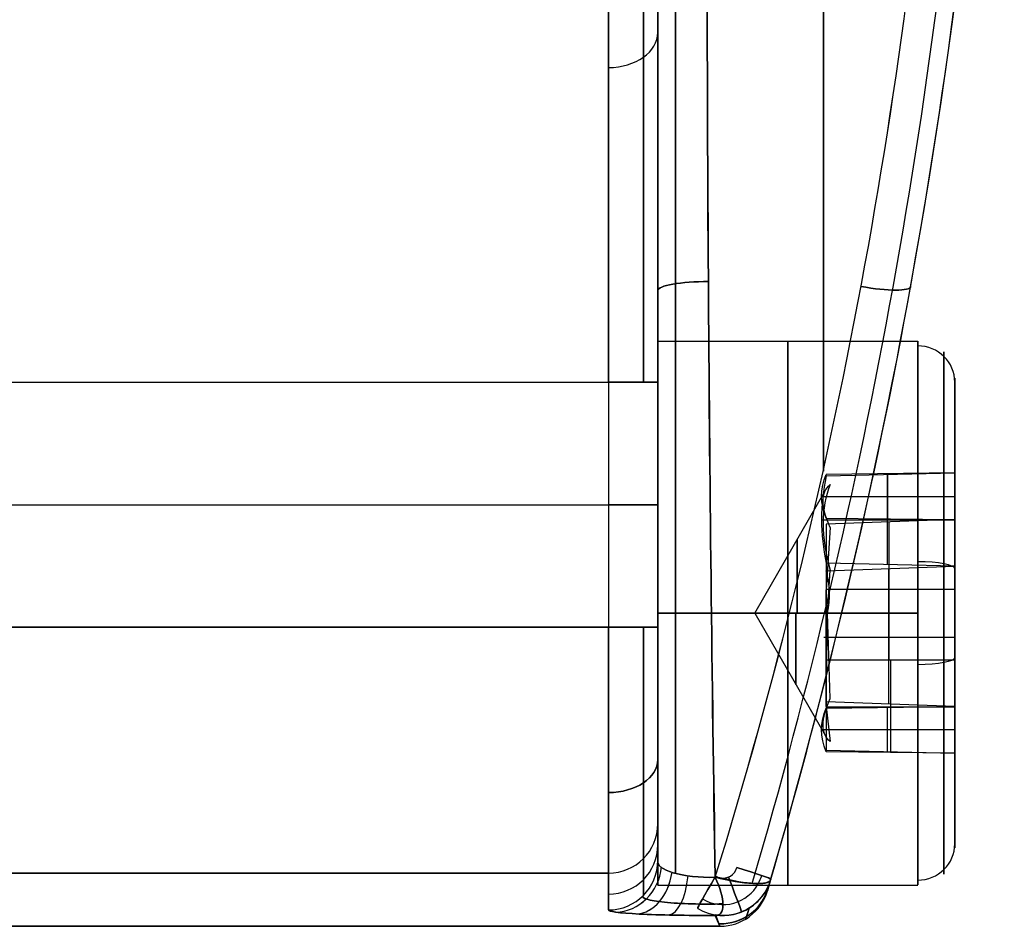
# Model space of a CAD drawing. Extents: x -32 to 144, y -30 to 75.
# Tile 36 of 47: x 134 to 144, y -30 to -21. Entities that reach past the tile are written whole.
import ezdxf

# ---------------------------------------------------------------- set-up
doc = ezdxf.new("R2010")
doc.units = 0
doc.layers.add('DEFAULT', color=7, linetype='CONTINUOUS')

msp = doc.modelspace()

# ---------------------------------------------------------------- linework, layer by layer
at = {"layer": 'DEFAULT'}
for p, q in [((140.6, -21.4176, -14.7349), (140.6, -21.4176, -20.5634)), ((140.6, -21.4176, 20.5633), (140.6, -21.4176, 14.7349)), ((140.6, -24.0828, 16.5), (143.225, -24.0828, 16.5)), ((140.6, -25.3325, 16.5), (140.6, -24.0828, 16.5)), ((143.6, -25.5098, 16.5), (143.6, -24.4578, 16.5)), ((109.1, -24.5, 20), (140.1, -24.5, 20)), ((113.1, -24.5, -20), (140.1, -24.5, -20)), ((140.1, -24.5, -20), (140.1, -26.9753, -20)), ((140.1, -24.5, 20), (140.1, -26.9753, 20)), ((140.6, -26.9753, -19.5), (140.6, -24.5, -19.5)), ((140.6, -24.5, 19.5), (140.6, -26.9753, 19.5)), ((143.6, -25.4153, 16.7722), (142.3, -25.4312, 16.7265)), ((142.3, -25.447, 16.8088), (143.6, -25.4153, 16.7722)), ((142.9193, -25.4236, 16.7483), (142.9193, -25.88, 15.4325)), ((142.9193, -26.3433, 17.8445), (142.9193, -25.4319, 16.7914)), ((143.6, -25.8883, 15.4085), (143.6, -25.4153, 16.7722)), ((143.6, -25.4153, 16.7722), (143.6, -26.3598, 17.8637)), ((141.5783, -26.8328, 16.5), (142.2911, -25.5983, 16.5)), ((142.2546, -25.6552, 16.0806), (143.6, -25.6552, 16.0806)), ((109.1, -25.7377, 20), (140.1, -25.7377, 20)), ((113.1, -25.7377, -20), (140.1, -25.7377, -20)), ((142.2536, -25.8899, 17.3206), (143.6, -25.8899, 17.3206)), ((142.3, -25.8725, 15.4542), (143.6, -25.8883, 15.4085)), ((143.6, -25.8883, 15.4085), (142.3, -25.9358, 15.3994)), ((142.3, -25.9358, 15.3994), (142.3, -26.5971, 15.2724)), ((142.9348, -25.9126, 15.4039), (142.9348, -27.3058, 15.1363)), ((143.6, -27.3058, 15.1363), (143.6, -25.8883, 15.4085)), ((142.3419, -25.9674, 15.4999), (142.3, -26.5971, 15.2724)), ((143.6, -26.3598, 17.8637), (142.3, -26.3282, 17.8271)), ((142.3, -26.4073, 17.8546), (143.6, -26.3598, 17.8637)), ((143.6, -26.3598, 17.8637), (143.6, -27.7773, 17.5915)), ((142.3132, -26.8328, 17.7728), (142.3419, -26.3994, 17.7495)), ((142.9317, -27.7529, 17.5961), (142.9317, -26.3842, 17.859)), ((142.2991, -26.5903, 15.2737), (143.6, -26.5903, 15.2737)), ((142.3, -26.5971, 15.2724), (142.3, -27.3058, 15.1363)), ((140.6, -26.8328, 19.25), (143.225, -26.8328, 19.25)), ((143.225, -26.8328, 13.75), (140.6, -26.8328, 13.75)), ((140.6, -26.8328, 13.75), (140.6, -26.8328, 14.9998)), ((140.6, -26.8328, 18.0002), (140.6, -26.8328, 19.25)), ((141.5783, -26.8328, 16.5), (142.3, -26.8328, 15.25)), ((142.3132, -26.8328, 17.7728), (141.5783, -26.8328, 16.5)), ((141.5783, -26.8328, 16.5), (142.2911, -28.0673, 16.5)), ((142.3, -27.7298, 17.6006), (142.3132, -26.8328, 17.7728)), ((142.3419, -27.6982, 17.5001), (142.3132, -26.8328, 17.7728)), ((143.6, -26.8328, 14.125), (143.6, -26.8328, 15.2272)), ((143.6, -26.8328, 17.7728), (143.6, -26.8328, 18.875)), ((140.1, -26.9753, 20), (109.1, -26.9753, 20)), ((113.1, -26.9753, -20), (140.1, -26.9753, -20)), ((142.2753, -27.0753, 17.7263), (143.6, -27.0753, 17.7263)), ((142.3, -27.1876, 15.159), (142.3, -27.1876, 15.3014)), ((142.3, -27.3058, 15.1363), (143.6, -27.3058, 15.1363)), ((142.3, -27.3058, 15.1363), (142.3, -27.778, 15.6821)), ((142.95, -27.3058, 15.1363), (142.95, -28.2345, 16.2095)), ((143.6, -28.2503, 16.2278), (143.6, -27.3058, 15.1363)), ((142.3, -27.5419, 15.4092), (142.3, -27.4432, 15.4092)), ((143.6, -27.7773, 17.5915), (142.3, -27.7298, 17.6006)), ((142.3, -27.7931, 17.5458), (143.6, -27.7773, 17.5915)), ((142.3, -27.778, 15.6821), (142.3419, -28.1316, 16.2506)), ((142.3, -27.778, 15.6821), (142.3, -28.2187, 16.1912)), ((142.3, -27.7826, 15.6873), (143.6, -27.7826, 15.6873)), ((142.9193, -28.242, 16.2517), (142.9193, -27.7856, 17.5675)), ((143.6, -27.7773, 17.5915), (143.6, -28.2503, 16.2278)), ((142.2546, -28.0104, 16.9194), (143.6, -28.0104, 16.9194)), ((142.3, -28.2187, 16.1912), (143.6, -28.2503, 16.2278)), ((143.6, -28.2503, 16.2278), (142.3, -28.2344, 16.2735)), ((143.6, -29.2078, 16.5), (143.6, -28.1559, 16.5)), ((140.6, -29.5828, 16.5), (140.6, -28.3332, 16.5)), ((140.1, -29.4616, 17.7616), (109.1, -29.4616, 17.7616)), ((113.1, -29.4616, -17.7616), (140.1, -29.4616, -17.7616)), ((141.1791, -29.501, -12.6104), (141.226, -29.5087, -12.6141)), ((141.226, -29.5087, 12.6141), (141.1791, -29.5011, 12.6104)), ((141.7067, -29.6409, -7.5), (141.7391, -29.5302, -12.1256)), ((141.7391, -29.5302, 12.1256), (141.7067, -29.6409, 7.5)), ((140.6, -29.5828, 16.5), (143.225, -29.5828, 16.5)), ((141.7067, -29.6409, 7.5), (141.7067, -29.6409, -7.5)), ((141.522, -29.8152, -12.1454), (141.4894, -29.9256, -7.5)), ((141.4894, -29.9256, 7.5), (141.522, -29.8152, 12.1454)), ((141.1801, -29.8895, -12.1532), (141.227, -30, -7.5)), ((141.227, -30, 7.5), (141.1801, -29.8895, 12.1532)), ((141.227, -30, -7.5), (141.1806, -29.8833, -12.1529)), ((141.1806, -29.8833, 12.1529), (141.227, -30, 7.5)), ((141.227, -30, -7.5), (109.1, -30, -7.5)), ((141.227, -30, 7.5), (109.1, -30, 7.5)), ((109.1, -30), (141.227, -30)), ((141.227, -30, 7.5), (141.227, -30, -7.5))]:
    msp.add_line(p, q, dxfattribs=at)
for centre, radius, start, end in [((85.05, -13, 0), 59.05, 343.631714, 0), ((141.227, -29.5, -7.5), 0.5, 270, 343.63171), ((141.227, -29.5, 7.5), 0.5, 270, 343.63171), ((141.227, -29.5), 0.5, 270, 343.63171)]:
    msp.add_arc(centre, radius, start, end, dxfattribs=at)
at = {"layer": 'DEFAULT', "extrusion": (-0.405121, -0.091925, 0.90963)}
msp.add_arc((30.7756, 76.7811, -43.6737), 56.322, 58.54919, 71.41286, dxfattribs=at)
at = {"layer": 'DEFAULT', "extrusion": (0.405121, 0.091925, 0.90963)}
msp.add_arc((-30.7756, -76.7811, 43.6737), 56.322, 238.54919, 251.41286, dxfattribs=at)
at = {"layer": 'DEFAULT', "extrusion": (0.404091, 0.092189, 0.910061)}
msp.add_arc((-30.9372, -76.9188, 43.5146), 56.1846, 238.47236, 251.36762, dxfattribs=at)
at = {"layer": 'DEFAULT', "extrusion": (-0.404091, -0.092189, 0.910061)}
msp.add_arc((30.9372, 76.9188, -43.5146), 56.1846, 58.47236, 71.36762, dxfattribs=at)
at = {"layer": 'DEFAULT', "extrusion": (1, 0, 0)}
for centre, radius, start, end in [((-0.0126, 114.2522, 140.6), 130.7511, 257.040479, 262.357483), ((-0.0126, -114.2522, 140.6), 130.7511, 97.642517, 102.959521), ((0, -114.3214, 140.7774), 130.4395, 97.643947, 103.05496), ((0, 114.3214, 142.2721), 130.3214, 258.76259, 262.356053), ((0, -114.3214, 142.2721), 130.3214, 97.643947, 101.237782), ((-24.5, -24.5, 140.6), 5, 360, 90), ((-24.5, 24.5, 140.6), 5, 270, 360), ((-24.5, -24.5, 140.1), 4.5, 360, 90), ((-24.5, 24.5, 140.1), 4.5, 270, 0), ((-26.8328, 16.5, 140.6), 2.75, 270, 90), ((-26.8328, 16.5, 141.9125), 2.75, 270, 90), ((-26.8328, 16.5, 143.6), 2.375, 190.87106, 10.87106), ((-26.8328, 16.5, 140.6), 1.75, 270, 90), ((-26.8328, 16.5, 140.6), 1.5, 190.87106, 10.87106), ((-26.8328, 16.5, 140.6), 1.5, 10.87106, 190.87106), ((-26.8328, 16.5, 142.0063), 0.7412, 270, 90), ((-26.8328, 16.5, 140.6), 2.75, 90, 270), ((-26.8328, 16.5, 140.6), 1.75, 90, 270), ((-26.8328, 16.5, 141.9125), 2.75, 90, 270), ((-26.8328, 16.5, 141.9949), 0.7216, 90, 270), ((-26.9753, 17.5, 140.1), 2.5, 90, 173.99297), ((-26.9753, -17.5, 140.6), 2, 186.00703, 270), ((-26.9753, 17.5, 140.6), 2, 90, 173.99297)]:
    msp.add_arc(centre, radius, start, end, dxfattribs=at)
at = {"layer": 'DEFAULT', "extrusion": (1, 5.04064e-14, 2.88861e-13)}
msp.add_arc((0, 114.3214, 140.7774), 130.4395, 256.945033, 262.356053, dxfattribs=at)
at = {"layer": 'DEFAULT', "extrusion": (0.979956, -0.029621, -0.196998)}
msp.add_arc((4.2647, 139.8749, 141.7091), 127.7202, 256.650653, 262.202261, dxfattribs=at)
at = {"layer": 'DEFAULT', "extrusion": (0.979956, -0.029621, 0.196998)}
msp.add_arc((4.2647, -139.875, 141.7091), 127.7202, 97.797739, 103.349347, dxfattribs=at)
at = {"layer": 'DEFAULT', "extrusion": (0.979681, -0.029845, -0.198329)}
msp.add_arc((4.725, 142.6894, 141.6939), 130.3752, 256.734142, 262.172749, dxfattribs=at)
at = {"layer": 'DEFAULT', "extrusion": (0.979676, -0.029849, 0.198352)}
msp.add_arc((4.7259, -142.6928, 141.6937), 130.3754, 97.827376, 103.265977, dxfattribs=at)
at = {"layer": 'DEFAULT', "extrusion": (0.379871, 0.09754, 0.919883)}
msp.add_arc((-34.7032, -80.5959, 39.1466), 52.1811, 236.25718, 250.09925, dxfattribs=at)
at = {"layer": 'DEFAULT', "extrusion": (-0.379868, -0.09754, 0.919884)}
msp.add_arc((34.7035, 80.596, -39.1462), 52.181, 56.25702, 70.09912, dxfattribs=at)
at = {"layer": 'DEFAULT', "extrusion": (0.386699, 0.096235, 0.917171)}
msp.add_arc((-34.0789, -80.6573, 40.1888), 52.0738, 236.62732, 250.49785, dxfattribs=at)
at = {"layer": 'DEFAULT', "extrusion": (-0.386699, -0.096235, 0.917171)}
msp.add_arc((34.0789, 80.6573, -40.1888), 52.0738, 56.62731, 70.49785, dxfattribs=at)
at = {"layer": 'DEFAULT', "extrusion": (0.40869, 0.092145, 0.90801)}
msp.add_arc((-30.7275, -76.8965, 43.7837), 56.0535, 238.5455, 251.47488, dxfattribs=at)
at = {"layer": 'DEFAULT', "extrusion": (-0.40869, -0.092145, 0.90801)}
msp.add_arc((30.7275, 76.8965, -43.7837), 56.0535, 58.5455, 71.47488, dxfattribs=at)
at = {"layer": 'DEFAULT', "extrusion": (1, 1.47674e-14, 1.47674e-14)}
msp.add_arc((-24.5, -24.5, 140.4536), 4.6465, 360, 90, dxfattribs=at)
at = {"layer": 'DEFAULT', "extrusion": (1, 2.26758e-14, 7.90843e-15)}
msp.add_arc((-24.5, 24.5, 140.4536), 4.6465, 270, 0, dxfattribs=at)
at = {"layer": 'DEFAULT', "extrusion": (-3.28339e-14, -0.707107, 0.707107)}
msp.add_arc((140.1, -29.6482, 0), 0.5, 270, 0, dxfattribs=at)
at = {"layer": 'DEFAULT', "extrusion": (-1.21284e-14, 0.707107, 0.707107)}
msp.add_arc((-140.1, 29.6482, 0), 0.5, 90, 180, dxfattribs=at)
at = {"layer": 'DEFAULT', "extrusion": (-3.72318e-15, 0.983633, -0.180186)}
msp.add_arc((-141.1, -18.3711, -20.5991), 0.5, 359.99135, 91.16024, dxfattribs=at)
at = {"layer": 'DEFAULT', "extrusion": (1.62687e-14, 0.983633, 0.180186)}
msp.add_arc((-141.1, 18.3711, -20.5991), 0.5, 268.83976, 0.00865, dxfattribs=at)
at = {"layer": 'DEFAULT', "extrusion": (0.176931, 0.967774, -0.179189)}
msp.add_arc((-144.5528, -12.6851, 4.9498), 0.4994, 179.8474, 269.33551, dxfattribs=at)
at = {"layer": 'DEFAULT', "extrusion": (0.176931, 0.967774, 0.179189)}
msp.add_arc((-144.5528, 12.6851, 4.9498), 0.4994, 90.66449, 180.1526, dxfattribs=at)
at = {"layer": 'DEFAULT', "extrusion": (1, -8.54164e-15, -1.26022e-14)}
msp.add_arc((-26.8328, 16.5, 143.4902), 2.6402, 190.87106, 10.87106, dxfattribs=at)
at = {"layer": 'DEFAULT', "extrusion": (1, -6.81503e-15, 3.17165e-14)}
msp.add_arc((-26.8328, 16.5, 143.225), 2.75, 270, 10.87106, dxfattribs=at)
at = {"layer": 'DEFAULT', "extrusion": (-5.34276e-14, -0.188599, 0.982054)}
msp.add_arc((143.225, -20.8644, 21.2645), 0.375, 0, 90, dxfattribs=at)
at = {"layer": 'DEFAULT', "extrusion": (1, -2.61064e-14, -4.43345e-14)}
msp.add_arc((-26.8328, 16.5, 143.225), 2.75, 10.87106, 90, dxfattribs=at)
at = {"layer": 'DEFAULT', "extrusion": (1, -6.30112e-15, 4.27082e-15)}
msp.add_arc((-26.8328, 16.5, 143.4902), 2.6402, 10.87106, 190.87106, dxfattribs=at)
at = {"layer": 'DEFAULT', "extrusion": (0, 1, 0)}
for centre, start, end in [((-140.1, -19.5, -24.5), 180, 270), ((-140.1, 19.5, -24.5), 90, 180), ((-140.1, -19.5, -25.7377), 180, 270), ((-140.1, 19.5, -25.7377), 90, 180), ((-140.1, 19.5, -26.9753), 90, 180)]:
    msp.add_arc(centre, 0.5, start, end, dxfattribs=at)
at = {"layer": 'DEFAULT', "extrusion": (1, 2.25698e-15, -1.17523e-14)}
msp.add_arc((-26.8328, 16.5, 143.6), 2.375, 10.87106, 190.87106, dxfattribs=at)
at = {"layer": 'DEFAULT', "extrusion": (1.68983e-14, 0.944784, -0.327695)}
msp.add_arc((-147.168, 6.7959, -29.5082), 4.9143, 352.12478, 7.87522, dxfattribs=at)
at = {"layer": 'DEFAULT', "extrusion": (1.95665e-14, 0.756184, 0.654359)}
msp.add_arc((-147.168, 30.0353, -8.2436), 4.9143, 352.12478, 7.87522, dxfattribs=at)
at = {"layer": 'DEFAULT', "extrusion": (0.594441, 0.759737, -0.263513)}
msp.add_arc((-130.3308, 33.8105, 60.801), 2.4967, 332.99177, 3.70824, dxfattribs=at)
at = {"layer": 'DEFAULT', "extrusion": (0.594441, 0.608077, 0.526196)}
msp.add_arc((-122.0785, -29.0205, 77.9006), 2.4967, 11.86286, 42.57932, dxfattribs=at)
at = {"layer": 'DEFAULT', "extrusion": (-1.26273e-14, 0.982054, 0.188599)}
msp.add_arc((-143.225, 18.8895, -23.2394), 0.375, 180, 270, dxfattribs=at)
at = {"layer": 'DEFAULT', "extrusion": (-2.30263e-14, -0.188599, 0.982054)}
msp.add_arc((141.4208, -22.8096, 22.5145), 0.9124, 348.00073, 15.48603, dxfattribs=at)
at = {"layer": 'DEFAULT', "extrusion": (1, -7.07219e-11, 6.84958e-10)}
msp.add_arc((-26.8328, 16.5, 142.3), 1.25, 270, 280.87106, dxfattribs=at)
at = {"layer": 'DEFAULT', "extrusion": (1, 1.47928e-11, -2.43601e-12)}
msp.add_arc((-26.8328, 16.5, 142.3), 1.25, 220.87106, 270, dxfattribs=at)
at = {"layer": 'DEFAULT', "extrusion": (1, 1.05173e-14, 2.54668e-14)}
msp.add_arc((-26.8328, 16.5, 143.225), 2.75, 190.87106, 270, dxfattribs=at)
at = {"layer": 'DEFAULT', "extrusion": (1, 2.25812e-14, -1.86572e-14)}
msp.add_arc((-26.8328, 16.5, 143.225), 2.75, 90, 190.87106, dxfattribs=at)
at = {"layer": 'DEFAULT', "extrusion": (1, 1.24506e-16, 1.38296e-16)}
msp.add_arc((-26.9753, -17.5, 140.1), 2.5, 186.00703, 270, dxfattribs=at)
at = {"layer": 'DEFAULT', "extrusion": (2.84217e-14, 1, 2.84217e-14)}
msp.add_arc((-140.1, -19.5, -26.9753), 0.5, 180, 270, dxfattribs=at)
at = {"layer": 'DEFAULT', "extrusion": (1, 2.7073e-14, 7.05342e-14)}
msp.add_arc((-26.9753, -17.5, 140.4536), 2.3535, 186.00703, 270, dxfattribs=at)
at = {"layer": 'DEFAULT', "extrusion": (1, 3.14622e-14, -3.49466e-14)}
msp.add_arc((-26.9753, 17.5, 140.4536), 2.3536, 90, 173.99297, dxfattribs=at)
at = {"layer": 'DEFAULT', "extrusion": (6.33001e-14, 0.982054, 0.188599)}
msp.add_arc((-143.225, 23.6395, -23.2394), 0.375, 90, 180, dxfattribs=at)
at = {"layer": 'DEFAULT', "extrusion": (-0.594441, 0.759737, -0.263513)}
msp.add_arc((-97.2609, -13.1144, -110.2687), 2.4967, 356.29176, 27.00823, dxfattribs=at)
at = {"layer": 'DEFAULT', "extrusion": (3.4686e-14, 0.944784, -0.327695)}
msp.add_arc((-147.168, 6.7959, -32.0082), 4.9143, 352.12478, 7.87522, dxfattribs=at)
at = {"layer": 'DEFAULT', "extrusion": (2.38213e-14, 0.743186, -0.669085)}
msp.add_arc((-140.1, -33.0545, -8.3387), 0.5, 180, 270, dxfattribs=at)
at = {"layer": 'DEFAULT', "extrusion": (7.20335e-15, 0.743186, 0.669085)}
msp.add_arc((-140.1, 33.0545, -8.3387), 0.5, 90, 180, dxfattribs=at)
at = {"layer": 'DEFAULT', "extrusion": (-4.35635e-14, -0.10465, 0.994509)}
msp.add_arc((140.1, -30.6586, -14.5809), 0.5, 270, 0, dxfattribs=at)
at = {"layer": 'DEFAULT', "extrusion": (-1.59814e-14, 0.10465, 0.994509)}
msp.add_arc((-140.1, 30.6586, 14.5809), 0.5, 90, 180, dxfattribs=at)
at = {"layer": 'DEFAULT', "extrusion": (1, 3.195e-12, 2.60939e-13)}
msp.add_arc((68.0562, -7.5, 140.6), 97.5562, 183.331071, 186.007025, dxfattribs=at)
at = {"layer": 'DEFAULT', "extrusion": (1, 3.195e-12, -2.60939e-13)}
msp.add_arc((68.0562, 7.5, 140.6), 97.5562, 173.992975, 176.668929, dxfattribs=at)
at = {"layer": 'DEFAULT', "extrusion": (-6.5919e-15, -0.0814, 0.996682)}
msp.add_arc((140.1, -30.3363, -13.0149), 0.5, 270, 360, dxfattribs=at)
at = {"layer": 'DEFAULT', "extrusion": (1.5261e-14, 0.0814, 0.996682)}
msp.add_arc((-140.1, 30.3363, 13.0149), 0.5, 90, 180, dxfattribs=at)
at = {"layer": 'DEFAULT', "extrusion": (1.12573e-14, -0.188599, 0.982054)}
msp.add_arc((143.225, -25.6144, 21.2645), 0.375, 270, 360, dxfattribs=at)
at = {"layer": 'DEFAULT', "extrusion": (6.13792e-14, -0.058105, 0.99831)}
msp.add_arc((140.1, -30.0508, -11.4418), 0.5, 270, 360, dxfattribs=at)
at = {"layer": 'DEFAULT', "extrusion": (-5.45235e-14, 0.058105, 0.99831)}
msp.add_arc((-140.1, 30.0508, 11.4418), 0.5, 90, 180, dxfattribs=at)
at = {"layer": 'DEFAULT', "extrusion": (1, 1.06115e-12, 8.66656e-14)}
msp.add_arc((68.0562, -7.5, 140.4536), 97.9098, 183.331071, 186.007025, dxfattribs=at)
at = {"layer": 'DEFAULT', "extrusion": (1, -1.06115e-12, 8.66656e-14)}
msp.add_arc((68.0562, 7.5, 140.4536), 97.9098, 173.992975, 176.668929, dxfattribs=at)
at = {"layer": 'DEFAULT', "extrusion": (0.00617, 0.956805, 0.290667)}
msp.add_arc((-141.315, -4.2944, -31.0281), 0.5304, 355.3996, 95.50459, dxfattribs=at)
at = {"layer": 'DEFAULT', "extrusion": (0.006206, 0.95682, -0.290616)}
msp.add_arc((-141.3161, 4.2976, -31.0229), 0.5305, 264.49698, 4.59788, dxfattribs=at)
at = {"layer": 'DEFAULT', "extrusion": (-0.363238, 0.050403, 0.930332)}
msp.add_arc((9.8126, 137.6098, -40.5086), 0.5, 8.48321, 92.50969, dxfattribs=at)
at = {"layer": 'DEFAULT', "extrusion": (0.364009, -0.050379, 0.930032)}
msp.add_arc((-9.8631, -137.5734, 40.6207), 0.5, 188.46417, 272.48047, dxfattribs=at)
at = {"layer": 'DEFAULT', "extrusion": (1.19911e-14, 0.047454, 0.998873)}
msp.add_arc((-141.2591, 29.9326, 11.1995), 0.1453, 76.79833, 164.38548, dxfattribs=at)
at = {"layer": 'DEFAULT', "extrusion": (-7.88347e-15, -0.047454, 0.998873)}
msp.add_arc((141.2591, -29.9326, -11.1995), 0.1453, 256.79926, 344.38548, dxfattribs=at)
at = {"layer": 'DEFAULT', "extrusion": (0.269164, 0.962009, -0.045703)}
for start, end in [(106.15911, 180.02852), (180.02852, 180.46909)]:
    msp.add_arc((-143.9538, 12.5628, 9.194), 0.5, start, end, dxfattribs=at)
at = {"layer": 'DEFAULT', "extrusion": (0.269164, 0.962009, 0.045703)}
for start, end in [(179.97148, 253.84021), (179.53091, 179.97148)]:
    msp.add_arc((-143.9538, -12.5628, 9.194), 0.5, start, end, dxfattribs=at)
at = {"layer": 'DEFAULT', "extrusion": (1, 5.37326e-13, 4.3884e-14)}
msp.add_arc((68.0562, -7.5, 140.1), 98.0563, 183.331071, 186.007025, dxfattribs=at)
at = {"layer": 'DEFAULT', "extrusion": (1, 1.5993e-12, -1.30617e-13)}
msp.add_arc((68.0562, 7.5, 140.1), 98.0562, 173.992975, 176.668929, dxfattribs=at)
at = {"layer": 'DEFAULT', "extrusion": (-0.685484, 0.036879, 0.727153)}
msp.add_arc((21.7906, 111.6226, -88.2685), 0.5, 4.23143, 83.14812, dxfattribs=at)
at = {"layer": 'DEFAULT', "extrusion": (0.686009, -0.03685, 0.726659)}
msp.add_arc((-21.8024, -111.5577, 88.3483), 0.5, 184.22769, 263.13658, dxfattribs=at)
at = {"layer": 'DEFAULT', "extrusion": (0.91551, -0.019428, 0.401825)}
msp.add_arc((-26.3941, -67.961, 124.4861), 0.5, 183.0231, 258.45953, dxfattribs=at)
at = {"layer": 'DEFAULT', "extrusion": (0.857865, -0.513297, -0.024386)}
for start, end in [(181.1321, 254.18291), (254.18291, 255.4414)]:
    msp.add_arc((47.3092, -8.8019, 136.5628), 0.5, start, end, dxfattribs=at)
at = {"layer": 'DEFAULT', "extrusion": (0.857865, -0.513297, 0.024386)}
for start, end in [(105.82337, 178.8679), (104.55792, 105.82337)]:
    msp.add_arc((47.3092, 8.8019, 136.5628), 0.5, start, end, dxfattribs=at)
at = {"layer": 'DEFAULT', "extrusion": (-6.33838e-15, 0.047454, 0.998873)}
msp.add_arc((-141.2591, 29.9326, 10.7106), 0.4999, 59.07767, 163.76112, dxfattribs=at)
at = {"layer": 'DEFAULT', "extrusion": (2.13416e-15, -0.047454, 0.998873)}
msp.add_arc((141.2591, -29.9326, -10.7106), 0.4999, 239.07767, 343.76112, dxfattribs=at)
at = {"layer": 'DEFAULT', "extrusion": (0.817868, 0.446332, 0.363152)}
msp.add_arc((-93.4723, -51.2285, 97.7125), 0.4075, 165.75192, 262.03342, dxfattribs=at)
at = {"layer": 'DEFAULT', "extrusion": (0.817306, 0.446932, -0.36368)}
msp.add_arc((-93.5657, 51.2547, 97.6088), 0.4077, 98.0117, 194.23738, dxfattribs=at)
at = {"layer": 'DEFAULT', "extrusion": (0.236241, 0.946586, -0.219464)}
msp.add_arc((-144.1713, -10.5849, 8.1938), 0.5003, 180.51726, 275.57495, dxfattribs=at)
at = {"layer": 'DEFAULT', "extrusion": (0.236241, 0.946586, 0.219464)}
msp.add_arc((-144.1713, 10.5848, 8.1938), 0.5003, 84.42506, 179.48274, dxfattribs=at)
at = {"layer": 'DEFAULT', "extrusion": (-0.01246, -0.046532, 0.998839)}
msp.add_arc((144.0538, 7.5556, -12.5074), 0.5, 275.93244, 358.73625, dxfattribs=at)
at = {"layer": 'DEFAULT', "extrusion": (0.012461, 0.046531, 0.998839)}
msp.add_arc((-144.0538, -7.5571, 12.5075), 0.5, 95.93305, 178.73686, dxfattribs=at)
at = {"layer": 'DEFAULT', "extrusion": (1.25665e-13, 0.047454, 0.998873)}
msp.add_arc((-141.2591, 29.9326, 11.1995), 0.1453, 59.07767, 76.79833, dxfattribs=at)
at = {"layer": 'DEFAULT', "extrusion": (2.39395e-13, -0.047454, 0.998873)}
msp.add_arc((141.2591, -29.9326, -11.1995), 0.1453, 239.07767, 256.79926, dxfattribs=at)
at = {"layer": 'DEFAULT', "extrusion": (0.24325, 0.946107, 0.2138)}
msp.add_arc((-144.125, 10.4112, 9.1318), 0.5028, 90.05353, 179.68047, dxfattribs=at)
at = {"layer": 'DEFAULT', "extrusion": (0.243196, 0.946132, -0.213754)}
msp.add_arc((-144.1254, -10.4135, 9.1228), 0.5028, 180.32067, 269.94653, dxfattribs=at)
at = {"layer": 'DEFAULT', "extrusion": (0.928929, 0.369842, -0.01757)}
for start, end in [(104.36483, 108.78432), (108.78432, 178.67482)]:
    msp.add_arc((-79.5571, 14.2425, 120.1369), 0.5, start, end, dxfattribs=at)
at = {"layer": 'DEFAULT', "extrusion": (0.928929, 0.369842, 0.01757)}
for start, end in [(251.21568, 255.63449), (181.32519, 251.21568)]:
    msp.add_arc((-79.5571, -14.2425, 120.1369), 0.5, start, end, dxfattribs=at)
at = {"layer": 'DEFAULT', "extrusion": (3.04399e-13, 0.047454, 0.998873)}
msp.add_arc((-141.2591, 29.9326, 11.0147), 0.4047, 151.49017, 164.38548, dxfattribs=at)
at = {"layer": 'DEFAULT', "extrusion": (-1.64815e-12, -0.047454, 0.998873)}
msp.add_arc((141.2591, -29.9326, -11.0147), 0.4047, 331.49129, 344.38548, dxfattribs=at)
at = {"layer": 'DEFAULT', "extrusion": (3.99646e-10, 0.047454, 0.998873)}
msp.add_arc((-141.2591, 29.9326, 10.7106), 0.4999, 163.76113, 164.38548, dxfattribs=at)
at = {"layer": 'DEFAULT', "extrusion": (1.04036e-10, -0.047454, 0.998873)}
msp.add_arc((141.2591, -29.9326, -10.7106), 0.4999, 343.76112, 344.38548, dxfattribs=at)
at = {"layer": 'DEFAULT', "extrusion": (0.960776, -0.277299, 0.003974)}
msp.add_arc((103.8663, -8.4636, 144.32), 93.0306, 182.609538, 182.611906, dxfattribs=at)
at = {"layer": 'DEFAULT', "extrusion": (0.960775, -0.2773, -0.003974)}
msp.add_arc((103.8666, 8.4636, 144.3199), 93.0306, 177.388094, 177.390462, dxfattribs=at)
at = {"layer": 'DEFAULT', "extrusion": (-6.88258e-15, 0.047454, 0.998873)}
msp.add_arc((-141.2591, 29.9326, 11.0147), 0.4047, 59.07767, 151.49017, dxfattribs=at)
at = {"layer": 'DEFAULT', "extrusion": (-6.65884e-16, -0.047454, 0.998873)}
msp.add_arc((141.2591, -29.9326, -11.0147), 0.4047, 239.07767, 331.49129, dxfattribs=at)
at = {"layer": 'DEFAULT', "extrusion": (-0.006959, -0.023733, 0.999694)}
msp.add_arc((143.8216, 11.2129, -10.0958), 0.5, 285.19238, 0.0018, dxfattribs=at)
at = {"layer": 'DEFAULT', "extrusion": (0.008287, 0.02196, 0.999724)}
msp.add_arc((-142.5454, -22.0516, 10.3368), 0.5, 109.52566, 184.32842, dxfattribs=at)
at = {"layer": 'DEFAULT', "extrusion": (-0.002944, 0.992969, 0.118337)}
msp.add_arc((-141.0221, -9.4566, -31.4552), 0.6633, 353.3088, 102.72834, dxfattribs=at)
at = {"layer": 'DEFAULT', "extrusion": (-0.002943, 0.992965, -0.11837)}
msp.add_arc((-141.0227, 9.4561, -31.4554), 0.6639, 257.33341, 6.63992, dxfattribs=at)
at = {"layer": 'DEFAULT', "extrusion": (-0.002352, 0.998472, 0.055201)}
msp.add_arc((-141.0535, -11.4893, -30.8468), 1.0245, 358.70984, 93.11767, dxfattribs=at)
at = {"layer": 'DEFAULT', "extrusion": (-0.002348, 0.998473, -0.055198)}
msp.add_arc((-141.0537, 11.4895, -30.8462), 1.0246, 266.88709, 1.28538, dxfattribs=at)

doc.saveas('drawing.dxf')
